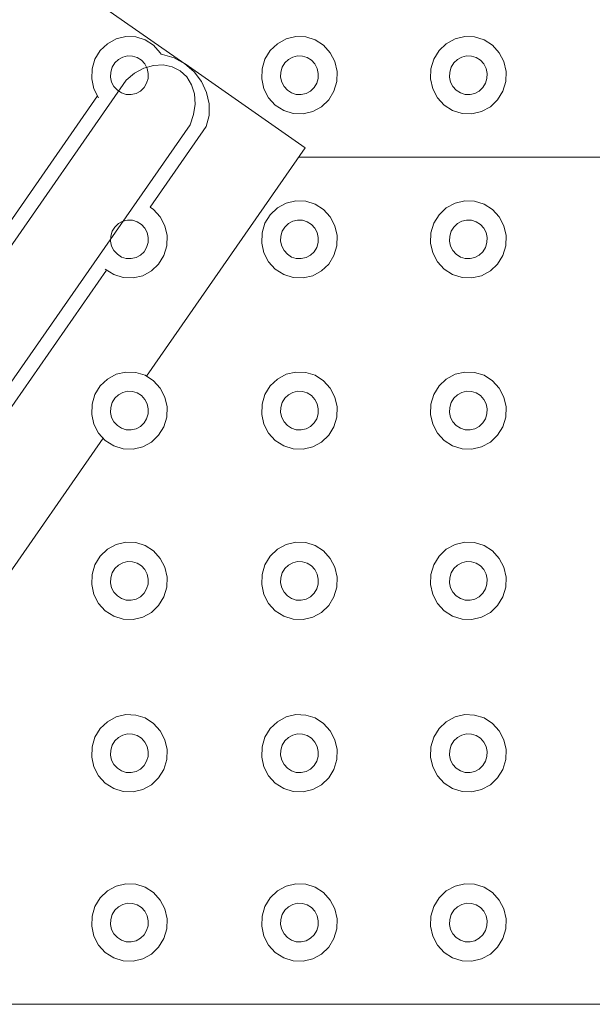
# Model space of a CAD drawing. Extents: x 5066 to 9756, y -2696 to -1109.
# Tile 159 of 208: x 9405.392 to 9405.73, y -2583.537 to -2582.956. Entities that reach past the tile are written whole.
import ezdxf

# ---------------------------------------------------------------- set-up
doc = ezdxf.new("R2010")
doc.units = 0
doc.header["$MEASUREMENT"] = 0
doc.layers.add('IFC-Elemento construtivo genérico-Contorno', color=253, linetype='CONTINUOUS', lineweight=5)

msp = doc.modelspace()

# ---------------------------------------------------------------- linework, layer by layer
at = {"layer": 'IFC-Elemento construtivo genérico-Contorno', "color": 8, "lineweight": 5}
for p, q in [((9405.37304, -2582.90128), (9405.48933, -2582.98221)), ((9405.44878, -2582.96757), (9405.45448, -2582.96622)), ((9405.45448, -2582.96622), (9405.46034, -2582.96642)), ((9405.46034, -2582.96642), (9405.46589, -2582.96817)), ((9405.54921, -2582.96757), (9405.55488, -2582.96622)), ((9405.55488, -2582.96622), (9405.56073, -2582.96642)), ((9405.56073, -2582.96642), (9405.56632, -2582.96817)), ((9405.6489, -2582.96757), (9405.6546, -2582.96622)), ((9405.6546, -2582.96622), (9405.66042, -2582.96642)), ((9405.66042, -2582.96642), (9405.66601, -2582.96817)), ((9405.43937, -2582.97445), (9405.44366, -2582.97037)), ((9405.44366, -2582.97037), (9405.44878, -2582.96757)), ((9405.46589, -2582.96817), (9405.47085, -2582.97133)), ((9405.47085, -2582.97133), (9405.47484, -2582.97571)), ((9405.53976, -2582.97445), (9405.54405, -2582.97037)), ((9405.54405, -2582.97037), (9405.54921, -2582.96757)), ((9405.56632, -2582.96817), (9405.57124, -2582.97133)), ((9405.57124, -2582.97133), (9405.57523, -2582.97571)), ((9405.63948, -2582.97445), (9405.64374, -2582.97037)), ((9405.64374, -2582.97037), (9405.6489, -2582.96757)), ((9405.66601, -2582.96817), (9405.67097, -2582.97133)), ((9405.67097, -2582.97133), (9405.67495, -2582.97571)), ((9405.43628, -2582.97952), (9405.43937, -2582.97445)), ((9405.45015, -2582.97969), (9405.45273, -2582.97828)), ((9405.45273, -2582.97828), (9405.45558, -2582.97761)), ((9405.45558, -2582.97761), (9405.45847, -2582.97772)), ((9405.45847, -2582.97772), (9405.46128, -2582.97859)), ((9405.46128, -2582.97859), (9405.46374, -2582.98017)), ((9405.47484, -2582.97571), (9405.4753, -2582.97662)), ((9405.4753, -2582.97662), (9405.47624, -2582.9767)), ((9405.47624, -2582.9767), (9405.48312, -2582.97878)), ((9405.48312, -2582.97878), (9405.48945, -2582.98227)), ((9405.53667, -2582.97952), (9405.53976, -2582.97445)), ((9405.55054, -2582.97969), (9405.55312, -2582.97828)), ((9405.55312, -2582.97828), (9405.55597, -2582.97761)), ((9405.55597, -2582.97761), (9405.5589, -2582.97772)), ((9405.5589, -2582.97772), (9405.56167, -2582.97859)), ((9405.56167, -2582.97859), (9405.56413, -2582.98017)), ((9405.57523, -2582.97571), (9405.578, -2582.98098)), ((9405.6364, -2582.97952), (9405.63948, -2582.97445)), ((9405.65027, -2582.97969), (9405.65284, -2582.97828)), ((9405.65284, -2582.97828), (9405.65566, -2582.97761)), ((9405.65566, -2582.97761), (9405.65859, -2582.97772)), ((9405.65859, -2582.97772), (9405.6614, -2582.97859)), ((9405.6614, -2582.97859), (9405.66386, -2582.98017)), ((9405.67495, -2582.97571), (9405.67769, -2582.98098)), ((9405.43456, -2582.98524), (9405.43628, -2582.97952)), ((9405.44562, -2582.98712), (9405.44648, -2582.98426)), ((9405.44648, -2582.98426), (9405.448, -2582.98173)), ((9405.448, -2582.98173), (9405.45015, -2582.97969)), ((9405.46374, -2582.98017), (9405.46573, -2582.98236)), ((9405.46511, -2582.98488), (9405.47085, -2582.98321)), ((9405.46573, -2582.98236), (9405.4671, -2582.98499)), ((9405.47085, -2582.98321), (9405.47652, -2582.9829)), ((9405.47652, -2582.9829), (9405.48183, -2582.98398)), ((9405.48183, -2582.98398), (9405.48655, -2582.98637)), ((9405.48945, -2582.98227), (9405.49491, -2582.98699)), ((9405.48952, -2582.98235), (9405.5605, -2583.03174)), ((9405.53499, -2582.98524), (9405.53667, -2582.97952)), ((9405.54601, -2582.98712), (9405.54687, -2582.98426)), ((9405.54687, -2582.98426), (9405.54839, -2582.98173)), ((9405.54839, -2582.98173), (9405.55054, -2582.97969)), ((9405.56413, -2582.98017), (9405.56613, -2582.98236)), ((9405.56613, -2582.98236), (9405.56753, -2582.98499)), ((9405.578, -2582.98098), (9405.57929, -2582.9868)), ((9405.63468, -2582.98524), (9405.6364, -2582.97952)), ((9405.64573, -2582.98712), (9405.64655, -2582.98426)), ((9405.64655, -2582.98426), (9405.64812, -2582.98173)), ((9405.64812, -2582.98173), (9405.65027, -2582.97969)), ((9405.66386, -2582.98017), (9405.66585, -2582.98236)), ((9405.66585, -2582.98236), (9405.66722, -2582.98499)), ((9405.67769, -2582.98098), (9405.67902, -2582.9868)), ((9405.43437, -2582.99121), (9405.43456, -2582.98524)), ((9405.4455, -2582.99011), (9405.44562, -2582.98712)), ((9405.4455, -2582.99011), (9405.44616, -2582.99302)), ((9405.45468, -2582.99192), (9405.45964, -2582.98783)), ((9405.45964, -2582.98783), (9405.46511, -2582.98488)), ((9405.4671, -2582.98499), (9405.46777, -2582.9879)), ((9405.46769, -2582.99089), (9405.46777, -2582.9879)), ((9405.48655, -2582.98637), (9405.49046, -2582.98998)), ((9405.49046, -2582.98998), (9405.49331, -2582.99461)), ((9405.49491, -2582.98699), (9405.49925, -2582.99271)), ((9405.5348, -2582.99121), (9405.53499, -2582.98524)), ((9405.54589, -2582.99011), (9405.54601, -2582.98712)), ((9405.54589, -2582.99011), (9405.54655, -2582.99302)), ((9405.56753, -2582.98499), (9405.56816, -2582.9879)), ((9405.56808, -2582.99089), (9405.56816, -2582.9879)), ((9405.57909, -2582.99278), (9405.57929, -2582.9868)), ((9405.63448, -2582.99121), (9405.63468, -2582.98524)), ((9405.64562, -2582.99011), (9405.64573, -2582.98712)), ((9405.64562, -2582.99011), (9405.64628, -2582.99302)), ((9405.66722, -2582.98499), (9405.66788, -2582.9879)), ((9405.66777, -2582.99089), (9405.66788, -2582.9879)), ((9405.67882, -2582.99278), (9405.67902, -2582.9868)), ((9405.20409, -2583.35196), (9405.45468, -2582.99192)), ((9405.43437, -2582.99121), (9405.4357, -2582.99703)), ((9405.44616, -2582.99302), (9405.44753, -2582.99566)), ((9405.44753, -2582.99566), (9405.44952, -2582.99784)), ((9405.46527, -2582.99629), (9405.46683, -2582.99375)), ((9405.46683, -2582.99375), (9405.46769, -2582.99089)), ((9405.49331, -2582.99461), (9405.49499, -2583.00003)), ((9405.49925, -2582.99271), (9405.50222, -2582.99912)), ((9405.5348, -2582.99121), (9405.53609, -2582.99703)), ((9405.54655, -2582.99302), (9405.54792, -2582.99566)), ((9405.54792, -2582.99566), (9405.54991, -2582.99784)), ((9405.56566, -2582.99629), (9405.56722, -2582.99375)), ((9405.56722, -2582.99375), (9405.56808, -2582.99089)), ((9405.57741, -2582.99849), (9405.57909, -2582.99278)), ((9405.63448, -2582.99121), (9405.63581, -2582.99703)), ((9405.64628, -2582.99302), (9405.64765, -2582.99566)), ((9405.64765, -2582.99566), (9405.64964, -2582.99784)), ((9405.66538, -2582.99629), (9405.66695, -2582.99375)), ((9405.66695, -2582.99375), (9405.66777, -2582.99089)), ((9405.6771, -2582.99849), (9405.67882, -2582.99278)), ((9405.37636, -2583.08959), (9405.43788, -2583.00122)), ((9405.4357, -2582.99703), (9405.43843, -2583.00231)), ((9405.44952, -2582.99784), (9405.45202, -2582.99943)), ((9405.45202, -2582.99943), (9405.4548, -2583.0003)), ((9405.4548, -2583.0003), (9405.45773, -2583.0004)), ((9405.45773, -2583.0004), (9405.46058, -2582.99973)), ((9405.46058, -2582.99973), (9405.46316, -2582.99832)), ((9405.46316, -2582.99832), (9405.46527, -2582.99629)), ((9405.49499, -2583.00003), (9405.49542, -2583.00597)), ((9405.50222, -2582.99912), (9405.50374, -2583.00593)), ((9405.53609, -2582.99703), (9405.53882, -2583.00231)), ((9405.54991, -2582.99784), (9405.55241, -2582.99943)), ((9405.55241, -2582.99943), (9405.55519, -2583.0003)), ((9405.55519, -2583.0003), (9405.55812, -2583.0004)), ((9405.55812, -2583.0004), (9405.56097, -2582.99973)), ((9405.56097, -2582.99973), (9405.56355, -2582.99832)), ((9405.56355, -2582.99832), (9405.56566, -2582.99629)), ((9405.57429, -2583.00356), (9405.57741, -2582.99849)), ((9405.63581, -2582.99703), (9405.63855, -2583.00231)), ((9405.64964, -2582.99784), (9405.6521, -2582.99943)), ((9405.6521, -2582.99943), (9405.65491, -2583.0003)), ((9405.65491, -2583.0003), (9405.65784, -2583.0004)), ((9405.65784, -2583.0004), (9405.66066, -2582.99973)), ((9405.66066, -2582.99973), (9405.66323, -2582.99832)), ((9405.66323, -2582.99832), (9405.66538, -2582.99629)), ((9405.67402, -2583.00356), (9405.6771, -2582.99849)), ((9405.49456, -2583.01213), (9405.49542, -2583.00597)), ((9405.50366, -2583.01278), (9405.50374, -2583.00593)), ((9405.53882, -2583.00231), (9405.5428, -2583.00668)), ((9405.5428, -2583.00668), (9405.54777, -2583.00985)), ((9405.56488, -2583.01045), (9405.57003, -2583.00764)), ((9405.57003, -2583.00764), (9405.57429, -2583.00356)), ((9405.63855, -2583.00231), (9405.64253, -2583.00668)), ((9405.64253, -2583.00668), (9405.64749, -2583.00985)), ((9405.6646, -2583.01045), (9405.66976, -2583.00764)), ((9405.66976, -2583.00764), (9405.67402, -2583.00356)), ((9405.49245, -2583.01821), (9405.49456, -2583.01213)), ((9405.50202, -2583.01933), (9405.50366, -2583.01278)), ((9405.54777, -2583.00985), (9405.55335, -2583.01159)), ((9405.55335, -2583.01159), (9405.55921, -2583.01179)), ((9405.55921, -2583.01179), (9405.56488, -2583.01045)), ((9405.64749, -2583.00985), (9405.65308, -2583.01159)), ((9405.65308, -2583.01159), (9405.6589, -2583.01179)), ((9405.6589, -2583.01179), (9405.6646, -2583.01045)), ((9405.24187, -2583.37826), (9405.49245, -2583.01821)), ((9405.4689, -2583.06693), (9405.50202, -2583.01933)), ((9405.46667, -2583.16657), (9405.5605, -2583.03174)), ((9405.55667, -2583.03726), (9405.80741, -2583.03726)), ((9405.54405, -2583.06721), (9405.54921, -2583.0644)), ((9405.54921, -2583.0644), (9405.55488, -2583.06306)), ((9405.55488, -2583.06306), (9405.56073, -2583.06326)), ((9405.56073, -2583.06326), (9405.56632, -2583.06501)), ((9405.56632, -2583.06501), (9405.57124, -2583.06818)), ((9405.64374, -2583.06721), (9405.6489, -2583.0644)), ((9405.6489, -2583.0644), (9405.6546, -2583.06306)), ((9405.6546, -2583.06306), (9405.66042, -2583.06326)), ((9405.66042, -2583.06326), (9405.66601, -2583.06501)), ((9405.66601, -2583.06501), (9405.67097, -2583.06818)), ((9405.4689, -2583.06693), (9405.47085, -2583.06818)), ((9405.47085, -2583.06818), (9405.47484, -2583.07254)), ((9405.53667, -2583.07636), (9405.53976, -2583.07129)), ((9405.53976, -2583.07129), (9405.54405, -2583.06721)), ((9405.57124, -2583.06818), (9405.57523, -2583.07254)), ((9405.6364, -2583.07636), (9405.63948, -2583.07129)), ((9405.63948, -2583.07129), (9405.64374, -2583.06721)), ((9405.67097, -2583.06818), (9405.67495, -2583.07254)), ((9405.448, -2583.07857), (9405.45015, -2583.07653)), ((9405.45015, -2583.07653), (9405.45273, -2583.07512)), ((9405.45273, -2583.07512), (9405.45558, -2583.07445)), ((9405.45558, -2583.07445), (9405.45847, -2583.07455)), ((9405.45847, -2583.07455), (9405.46128, -2583.07543)), ((9405.46128, -2583.07543), (9405.46374, -2583.07701)), ((9405.46374, -2583.07701), (9405.46573, -2583.07919)), ((9405.47484, -2583.07254), (9405.47757, -2583.07782)), ((9405.53499, -2583.08208), (9405.53667, -2583.07636)), ((9405.54839, -2583.07857), (9405.55054, -2583.07653)), ((9405.55054, -2583.07653), (9405.55312, -2583.07512)), ((9405.55312, -2583.07512), (9405.55597, -2583.07445)), ((9405.55597, -2583.07445), (9405.5589, -2583.07455)), ((9405.5589, -2583.07455), (9405.56167, -2583.07543)), ((9405.56167, -2583.07543), (9405.56413, -2583.07701)), ((9405.56413, -2583.07701), (9405.56613, -2583.07919)), ((9405.57523, -2583.07254), (9405.578, -2583.07782)), ((9405.63468, -2583.08208), (9405.6364, -2583.07636)), ((9405.64812, -2583.07857), (9405.65027, -2583.07653)), ((9405.65027, -2583.07653), (9405.65284, -2583.07512)), ((9405.65284, -2583.07512), (9405.65566, -2583.07445)), ((9405.65566, -2583.07445), (9405.65859, -2583.07455)), ((9405.65859, -2583.07455), (9405.6614, -2583.07543)), ((9405.6614, -2583.07543), (9405.66386, -2583.07701)), ((9405.66386, -2583.07701), (9405.66585, -2583.07919)), ((9405.67495, -2583.07254), (9405.67769, -2583.07782)), ((9405.44562, -2583.08396), (9405.44648, -2583.0811)), ((9405.44648, -2583.0811), (9405.448, -2583.07857)), ((9405.46573, -2583.07919), (9405.4671, -2583.08183)), ((9405.4671, -2583.08183), (9405.46777, -2583.08474)), ((9405.47757, -2583.07782), (9405.4789, -2583.08364)), ((9405.5348, -2583.08805), (9405.53499, -2583.08208)), ((9405.54601, -2583.08396), (9405.54687, -2583.0811)), ((9405.54687, -2583.0811), (9405.54839, -2583.07857)), ((9405.56613, -2583.07919), (9405.56753, -2583.08183)), ((9405.56753, -2583.08183), (9405.56816, -2583.08474)), ((9405.578, -2583.07782), (9405.57929, -2583.08364)), ((9405.63448, -2583.08805), (9405.63468, -2583.08208)), ((9405.64573, -2583.08396), (9405.64655, -2583.0811)), ((9405.64655, -2583.0811), (9405.64812, -2583.07857)), ((9405.66585, -2583.07919), (9405.66722, -2583.08183)), ((9405.66722, -2583.08183), (9405.66788, -2583.08474)), ((9405.67769, -2583.07782), (9405.67902, -2583.08364)), ((9405.4455, -2583.08695), (9405.44562, -2583.08396)), ((9405.4455, -2583.08695), (9405.44616, -2583.08986)), ((9405.46683, -2583.09059), (9405.46769, -2583.08773)), ((9405.46769, -2583.08773), (9405.46777, -2583.08474)), ((9405.4787, -2583.08962), (9405.4789, -2583.08364)), ((9405.5348, -2583.08805), (9405.53609, -2583.09387)), ((9405.54589, -2583.08695), (9405.54601, -2583.08396)), ((9405.54589, -2583.08695), (9405.54655, -2583.08986)), ((9405.56722, -2583.09059), (9405.56808, -2583.08773)), ((9405.56808, -2583.08773), (9405.56816, -2583.08474)), ((9405.57909, -2583.08962), (9405.57929, -2583.08364)), ((9405.63448, -2583.08805), (9405.63581, -2583.09387)), ((9405.64562, -2583.08695), (9405.64573, -2583.08396)), ((9405.64562, -2583.08695), (9405.64628, -2583.08986)), ((9405.66695, -2583.09059), (9405.66777, -2583.08773)), ((9405.66777, -2583.08773), (9405.66788, -2583.08474)), ((9405.67882, -2583.08962), (9405.67902, -2583.08364)), ((9405.44616, -2583.08986), (9405.44753, -2583.0925)), ((9405.44753, -2583.0925), (9405.44952, -2583.09468)), ((9405.44952, -2583.09468), (9405.45202, -2583.09626)), ((9405.46316, -2583.09516), (9405.46527, -2583.09312)), ((9405.46527, -2583.09312), (9405.46683, -2583.09059)), ((9405.47698, -2583.09533), (9405.4787, -2583.08962)), ((9405.53609, -2583.09387), (9405.53882, -2583.09915)), ((9405.54655, -2583.08986), (9405.54792, -2583.0925)), ((9405.54792, -2583.0925), (9405.54991, -2583.09468)), ((9405.54991, -2583.09468), (9405.55241, -2583.09626)), ((9405.56355, -2583.09516), (9405.56566, -2583.09312)), ((9405.56566, -2583.09312), (9405.56722, -2583.09059)), ((9405.57741, -2583.09533), (9405.57909, -2583.08962)), ((9405.63581, -2583.09387), (9405.63855, -2583.09915)), ((9405.64628, -2583.08986), (9405.64765, -2583.0925)), ((9405.64765, -2583.0925), (9405.64964, -2583.09468)), ((9405.64964, -2583.09468), (9405.6521, -2583.09626)), ((9405.66323, -2583.09516), (9405.66538, -2583.09312)), ((9405.66538, -2583.09312), (9405.66695, -2583.09059)), ((9405.6771, -2583.09533), (9405.67882, -2583.08962)), ((9405.45202, -2583.09626), (9405.4548, -2583.09714)), ((9405.4548, -2583.09714), (9405.45773, -2583.09724)), ((9405.45773, -2583.09724), (9405.46058, -2583.09656)), ((9405.46058, -2583.09656), (9405.46316, -2583.09516)), ((9405.46964, -2583.10448), (9405.4739, -2583.1004)), ((9405.4739, -2583.1004), (9405.47698, -2583.09533)), ((9405.53882, -2583.09915), (9405.5428, -2583.10352)), ((9405.55241, -2583.09626), (9405.55519, -2583.09714)), ((9405.55519, -2583.09714), (9405.55812, -2583.09724)), ((9405.55812, -2583.09724), (9405.56097, -2583.09656)), ((9405.56097, -2583.09656), (9405.56355, -2583.09516)), ((9405.57003, -2583.10448), (9405.57429, -2583.1004)), ((9405.57429, -2583.1004), (9405.57741, -2583.09533)), ((9405.63855, -2583.09915), (9405.64253, -2583.10352)), ((9405.6521, -2583.09626), (9405.65491, -2583.09714)), ((9405.65491, -2583.09714), (9405.65784, -2583.09724)), ((9405.65784, -2583.09724), (9405.66066, -2583.09656)), ((9405.66066, -2583.09656), (9405.66323, -2583.09516)), ((9405.66976, -2583.10448), (9405.67402, -2583.1004)), ((9405.67402, -2583.1004), (9405.6771, -2583.09533)), ((9405.24632, -2583.38673), (9405.44312, -2583.10397)), ((9405.44241, -2583.10352), (9405.44738, -2583.10668)), ((9405.46448, -2583.10729), (9405.46964, -2583.10448)), ((9405.5428, -2583.10352), (9405.54777, -2583.10668)), ((9405.56488, -2583.10729), (9405.57003, -2583.10448)), ((9405.64253, -2583.10352), (9405.64749, -2583.10668)), ((9405.6646, -2583.10729), (9405.66976, -2583.10448)), ((9405.44738, -2583.10668), (9405.45296, -2583.10842)), ((9405.45296, -2583.10842), (9405.45878, -2583.10863)), ((9405.45878, -2583.10863), (9405.46448, -2583.10729)), ((9405.54777, -2583.10668), (9405.55335, -2583.10842)), ((9405.55335, -2583.10842), (9405.55921, -2583.10863)), ((9405.55921, -2583.10863), (9405.56488, -2583.10729)), ((9405.64749, -2583.10668), (9405.65308, -2583.10842)), ((9405.65308, -2583.10842), (9405.6589, -2583.10863)), ((9405.6589, -2583.10863), (9405.6646, -2583.10729)), ((9405.44878, -2583.16548), (9405.45448, -2583.16413)), ((9405.45448, -2583.16413), (9405.46034, -2583.16434)), ((9405.46034, -2583.16434), (9405.46589, -2583.16608)), ((9405.54921, -2583.16548), (9405.55488, -2583.16413)), ((9405.55488, -2583.16413), (9405.56073, -2583.16434)), ((9405.56073, -2583.16434), (9405.56632, -2583.16608)), ((9405.6489, -2583.16548), (9405.6546, -2583.16413)), ((9405.6546, -2583.16413), (9405.66042, -2583.16434)), ((9405.66042, -2583.16434), (9405.66601, -2583.16608)), ((9405.43937, -2583.17237), (9405.44366, -2583.16829)), ((9405.44366, -2583.16829), (9405.44878, -2583.16548)), ((9405.46589, -2583.16608), (9405.47085, -2583.16925)), ((9405.47085, -2583.16925), (9405.47484, -2583.17362)), ((9405.53976, -2583.17237), (9405.54405, -2583.16829)), ((9405.54405, -2583.16829), (9405.54921, -2583.16548)), ((9405.56632, -2583.16608), (9405.57124, -2583.16925)), ((9405.57124, -2583.16925), (9405.57523, -2583.17362)), ((9405.63948, -2583.17237), (9405.64374, -2583.16829)), ((9405.64374, -2583.16829), (9405.6489, -2583.16548)), ((9405.66601, -2583.16608), (9405.67097, -2583.16925)), ((9405.67097, -2583.16925), (9405.67495, -2583.17362)), ((9405.43628, -2583.17743), (9405.43937, -2583.17237)), ((9405.45015, -2583.1776), (9405.45273, -2583.1762)), ((9405.45273, -2583.1762), (9405.45558, -2583.17552)), ((9405.45558, -2583.17552), (9405.45847, -2583.17563)), ((9405.45847, -2583.17563), (9405.46128, -2583.1765)), ((9405.47484, -2583.17362), (9405.47757, -2583.17889)), ((9405.53667, -2583.17743), (9405.53976, -2583.17237)), ((9405.55054, -2583.1776), (9405.55312, -2583.1762)), ((9405.55312, -2583.1762), (9405.55597, -2583.17552)), ((9405.55597, -2583.17552), (9405.5589, -2583.17563)), ((9405.5589, -2583.17563), (9405.56167, -2583.1765)), ((9405.57523, -2583.17362), (9405.578, -2583.17889)), ((9405.6364, -2583.17743), (9405.63948, -2583.17237)), ((9405.65027, -2583.1776), (9405.65284, -2583.1762)), ((9405.65284, -2583.1762), (9405.65566, -2583.17552)), ((9405.65566, -2583.17552), (9405.65859, -2583.17563)), ((9405.65859, -2583.17563), (9405.6614, -2583.1765)), ((9405.67495, -2583.17362), (9405.67769, -2583.17889)), ((9405.43456, -2583.18315), (9405.43628, -2583.17743)), ((9405.44562, -2583.18504), (9405.44648, -2583.18218)), ((9405.44648, -2583.18218), (9405.448, -2583.17964)), ((9405.448, -2583.17964), (9405.45015, -2583.1776)), ((9405.46128, -2583.1765), (9405.46374, -2583.17808)), ((9405.46374, -2583.17808), (9405.46573, -2583.18027)), ((9405.46573, -2583.18027), (9405.4671, -2583.18291)), ((9405.47757, -2583.17889), (9405.4789, -2583.18472)), ((9405.53499, -2583.18315), (9405.53667, -2583.17743)), ((9405.54601, -2583.18504), (9405.54687, -2583.18218)), ((9405.54687, -2583.18218), (9405.54839, -2583.17964)), ((9405.54839, -2583.17964), (9405.55054, -2583.1776)), ((9405.56167, -2583.1765), (9405.56413, -2583.17808)), ((9405.56413, -2583.17808), (9405.56613, -2583.18027)), ((9405.56613, -2583.18027), (9405.56753, -2583.18291)), ((9405.578, -2583.17889), (9405.57929, -2583.18472)), ((9405.63468, -2583.18315), (9405.6364, -2583.17743)), ((9405.64573, -2583.18504), (9405.64655, -2583.18218)), ((9405.64655, -2583.18218), (9405.64812, -2583.17964)), ((9405.64812, -2583.17964), (9405.65027, -2583.1776)), ((9405.6614, -2583.1765), (9405.66386, -2583.17808)), ((9405.66386, -2583.17808), (9405.66585, -2583.18027)), ((9405.66585, -2583.18027), (9405.66722, -2583.18291)), ((9405.67769, -2583.17889), (9405.67902, -2583.18472)), ((9405.43437, -2583.18912), (9405.43456, -2583.18315)), ((9405.4455, -2583.18802), (9405.44562, -2583.18504)), ((9405.4455, -2583.18802), (9405.44616, -2583.19093)), ((9405.4671, -2583.18291), (9405.46777, -2583.18582)), ((9405.46769, -2583.18881), (9405.46777, -2583.18582)), ((9405.4787, -2583.19069), (9405.4789, -2583.18472)), ((9405.5348, -2583.18912), (9405.53499, -2583.18315)), ((9405.54589, -2583.18802), (9405.54601, -2583.18504)), ((9405.54589, -2583.18802), (9405.54655, -2583.19093)), ((9405.56753, -2583.18291), (9405.56816, -2583.18582)), ((9405.56808, -2583.18881), (9405.56816, -2583.18582)), ((9405.57909, -2583.19069), (9405.57929, -2583.18472)), ((9405.63448, -2583.18912), (9405.63468, -2583.18315)), ((9405.64562, -2583.18802), (9405.64573, -2583.18504)), ((9405.64562, -2583.18802), (9405.64628, -2583.19093)), ((9405.66722, -2583.18291), (9405.66788, -2583.18582)), ((9405.66777, -2583.18881), (9405.66788, -2583.18582)), ((9405.67882, -2583.19069), (9405.67902, -2583.18472)), ((9405.43437, -2583.18912), (9405.4357, -2583.19495)), ((9405.44616, -2583.19093), (9405.44753, -2583.19357)), ((9405.44753, -2583.19357), (9405.44952, -2583.19575)), ((9405.46527, -2583.1942), (9405.46683, -2583.19166)), ((9405.46683, -2583.19166), (9405.46769, -2583.18881)), ((9405.47698, -2583.1964), (9405.4787, -2583.19069)), ((9405.5348, -2583.18912), (9405.53609, -2583.19495)), ((9405.54655, -2583.19093), (9405.54792, -2583.19357)), ((9405.54792, -2583.19357), (9405.54991, -2583.19575)), ((9405.56566, -2583.1942), (9405.56722, -2583.19166)), ((9405.56722, -2583.19166), (9405.56808, -2583.18881)), ((9405.57741, -2583.1964), (9405.57909, -2583.19069)), ((9405.63448, -2583.18912), (9405.63581, -2583.19495)), ((9405.64628, -2583.19093), (9405.64765, -2583.19357)), ((9405.64765, -2583.19357), (9405.64964, -2583.19575)), ((9405.66538, -2583.1942), (9405.66695, -2583.19166)), ((9405.66695, -2583.19166), (9405.66777, -2583.18881)), ((9405.6771, -2583.1964), (9405.67882, -2583.19069)), ((9405.4357, -2583.19495), (9405.43843, -2583.20022)), ((9405.44952, -2583.19575), (9405.45202, -2583.19734)), ((9405.45202, -2583.19734), (9405.4548, -2583.19821)), ((9405.4548, -2583.19821), (9405.45773, -2583.19831)), ((9405.45773, -2583.19831), (9405.46058, -2583.19764)), ((9405.46058, -2583.19764), (9405.46316, -2583.19624)), ((9405.46316, -2583.19624), (9405.46527, -2583.1942)), ((9405.4739, -2583.20148), (9405.47698, -2583.1964)), ((9405.53609, -2583.19495), (9405.53882, -2583.20022)), ((9405.54991, -2583.19575), (9405.55241, -2583.19734)), ((9405.55241, -2583.19734), (9405.55519, -2583.19821)), ((9405.55519, -2583.19821), (9405.55812, -2583.19831)), ((9405.55812, -2583.19831), (9405.56097, -2583.19764)), ((9405.56097, -2583.19764), (9405.56355, -2583.19624)), ((9405.56355, -2583.19624), (9405.56566, -2583.1942)), ((9405.57429, -2583.20148), (9405.57741, -2583.1964)), ((9405.63581, -2583.19495), (9405.63855, -2583.20022)), ((9405.64964, -2583.19575), (9405.6521, -2583.19734)), ((9405.6521, -2583.19734), (9405.65491, -2583.19821)), ((9405.65491, -2583.19821), (9405.65784, -2583.19831)), ((9405.65784, -2583.19831), (9405.66066, -2583.19764)), ((9405.66066, -2583.19764), (9405.66323, -2583.19624)), ((9405.66323, -2583.19624), (9405.66538, -2583.1942)), ((9405.67402, -2583.20148), (9405.6771, -2583.1964)), ((9405.27488, -2583.44213), (9405.44116, -2583.20321)), ((9405.43843, -2583.20022), (9405.44241, -2583.20459)), ((9405.44241, -2583.20459), (9405.44738, -2583.20776)), ((9405.46964, -2583.20555), (9405.4739, -2583.20148)), ((9405.53882, -2583.20022), (9405.5428, -2583.20459)), ((9405.5428, -2583.20459), (9405.54777, -2583.20776)), ((9405.57003, -2583.20555), (9405.57429, -2583.20148)), ((9405.63855, -2583.20022), (9405.64253, -2583.20459)), ((9405.64253, -2583.20459), (9405.64749, -2583.20776)), ((9405.66976, -2583.20555), (9405.67402, -2583.20148)), ((9405.44738, -2583.20776), (9405.45296, -2583.2095)), ((9405.45296, -2583.2095), (9405.45878, -2583.20971)), ((9405.45878, -2583.20971), (9405.46448, -2583.20836)), ((9405.46448, -2583.20836), (9405.46964, -2583.20555)), ((9405.54777, -2583.20776), (9405.55335, -2583.2095)), ((9405.55335, -2583.2095), (9405.55921, -2583.20971)), ((9405.55921, -2583.20971), (9405.56488, -2583.20836)), ((9405.56488, -2583.20836), (9405.57003, -2583.20555)), ((9405.64749, -2583.20776), (9405.65308, -2583.2095)), ((9405.65308, -2583.2095), (9405.6589, -2583.20971)), ((9405.6589, -2583.20971), (9405.6646, -2583.20836)), ((9405.6646, -2583.20836), (9405.66976, -2583.20555)), ((9405.43937, -2583.27284), (9405.44366, -2583.26876)), ((9405.44366, -2583.26876), (9405.44878, -2583.26595)), ((9405.44878, -2583.26595), (9405.45448, -2583.26461)), ((9405.45448, -2583.26461), (9405.46034, -2583.26482)), ((9405.46034, -2583.26482), (9405.46589, -2583.26656)), ((9405.46589, -2583.26656), (9405.47085, -2583.26972)), ((9405.53976, -2583.27284), (9405.54405, -2583.26876)), ((9405.54405, -2583.26876), (9405.54921, -2583.26595)), ((9405.54921, -2583.26595), (9405.55488, -2583.26461)), ((9405.55488, -2583.26461), (9405.56073, -2583.26482)), ((9405.56073, -2583.26482), (9405.56632, -2583.26656)), ((9405.56632, -2583.26656), (9405.57124, -2583.26972)), ((9405.63948, -2583.27284), (9405.64374, -2583.26876)), ((9405.64374, -2583.26876), (9405.6489, -2583.26595)), ((9405.6489, -2583.26595), (9405.6546, -2583.26461)), ((9405.6546, -2583.26461), (9405.66042, -2583.26482)), ((9405.66042, -2583.26482), (9405.66601, -2583.26656)), ((9405.66601, -2583.26656), (9405.67097, -2583.26972)), ((9405.43628, -2583.27791), (9405.43937, -2583.27284)), ((9405.47085, -2583.26972), (9405.47484, -2583.27409)), ((9405.47484, -2583.27409), (9405.47757, -2583.27937)), ((9405.53667, -2583.27791), (9405.53976, -2583.27284)), ((9405.57124, -2583.26972), (9405.57523, -2583.27409)), ((9405.57523, -2583.27409), (9405.578, -2583.27937)), ((9405.6364, -2583.27791), (9405.63948, -2583.27284)), ((9405.67097, -2583.26972), (9405.67495, -2583.27409)), ((9405.67495, -2583.27409), (9405.67769, -2583.27937)), ((9405.43456, -2583.28362), (9405.43628, -2583.27791)), ((9405.44648, -2583.28265), (9405.448, -2583.28012)), ((9405.448, -2583.28012), (9405.45015, -2583.27808)), ((9405.45015, -2583.27808), (9405.45273, -2583.27668)), ((9405.45273, -2583.27668), (9405.45558, -2583.276)), ((9405.45558, -2583.276), (9405.45847, -2583.27611)), ((9405.45847, -2583.27611), (9405.46128, -2583.27698)), ((9405.46128, -2583.27698), (9405.46374, -2583.27856)), ((9405.46374, -2583.27856), (9405.46573, -2583.28074)), ((9405.46573, -2583.28074), (9405.4671, -2583.28339)), ((9405.47757, -2583.27937), (9405.4789, -2583.28519)), ((9405.53499, -2583.28362), (9405.53667, -2583.27791)), ((9405.54687, -2583.28265), (9405.54839, -2583.28012)), ((9405.54839, -2583.28012), (9405.55054, -2583.27808)), ((9405.55054, -2583.27808), (9405.55312, -2583.27668)), ((9405.55312, -2583.27668), (9405.55597, -2583.276)), ((9405.55597, -2583.276), (9405.5589, -2583.27611)), ((9405.5589, -2583.27611), (9405.56167, -2583.27698)), ((9405.56167, -2583.27698), (9405.56413, -2583.27856)), ((9405.56413, -2583.27856), (9405.56613, -2583.28074)), ((9405.56613, -2583.28074), (9405.56753, -2583.28339)), ((9405.578, -2583.27937), (9405.57929, -2583.28519)), ((9405.63468, -2583.28362), (9405.6364, -2583.27791)), ((9405.64655, -2583.28265), (9405.64812, -2583.28012)), ((9405.64812, -2583.28012), (9405.65027, -2583.27808)), ((9405.65027, -2583.27808), (9405.65284, -2583.27668)), ((9405.65284, -2583.27668), (9405.65566, -2583.276)), ((9405.65566, -2583.276), (9405.65859, -2583.27611)), ((9405.65859, -2583.27611), (9405.6614, -2583.27698)), ((9405.6614, -2583.27698), (9405.66386, -2583.27856)), ((9405.66386, -2583.27856), (9405.66585, -2583.28074)), ((9405.66585, -2583.28074), (9405.66722, -2583.28339)), ((9405.67769, -2583.27937), (9405.67902, -2583.28519)), ((9405.43437, -2583.2896), (9405.43456, -2583.28362)), ((9405.4455, -2583.2885), (9405.44562, -2583.28551)), ((9405.44562, -2583.28551), (9405.44648, -2583.28265)), ((9405.4671, -2583.28339), (9405.46777, -2583.2863)), ((9405.46769, -2583.28928), (9405.46777, -2583.2863)), ((9405.4787, -2583.29116), (9405.4789, -2583.28519)), ((9405.5348, -2583.2896), (9405.53499, -2583.28362)), ((9405.54589, -2583.2885), (9405.54601, -2583.28551)), ((9405.54601, -2583.28551), (9405.54687, -2583.28265)), ((9405.56753, -2583.28339), (9405.56816, -2583.2863)), ((9405.56808, -2583.28928), (9405.56816, -2583.2863)), ((9405.57909, -2583.29116), (9405.57929, -2583.28519)), ((9405.63448, -2583.2896), (9405.63468, -2583.28362)), ((9405.64562, -2583.2885), (9405.64573, -2583.28551)), ((9405.64573, -2583.28551), (9405.64655, -2583.28265)), ((9405.66722, -2583.28339), (9405.66788, -2583.2863)), ((9405.66777, -2583.28928), (9405.66788, -2583.2863)), ((9405.67882, -2583.29116), (9405.67902, -2583.28519)), ((9405.43437, -2583.2896), (9405.4357, -2583.29542)), ((9405.4455, -2583.2885), (9405.44616, -2583.29141)), ((9405.44616, -2583.29141), (9405.44753, -2583.29405)), ((9405.46527, -2583.29467), (9405.46683, -2583.29214)), ((9405.46683, -2583.29214), (9405.46769, -2583.28928)), ((9405.47698, -2583.29688), (9405.4787, -2583.29116)), ((9405.5348, -2583.2896), (9405.53609, -2583.29542)), ((9405.54589, -2583.2885), (9405.54655, -2583.29141)), ((9405.54655, -2583.29141), (9405.54792, -2583.29405)), ((9405.56566, -2583.29467), (9405.56722, -2583.29214)), ((9405.56722, -2583.29214), (9405.56808, -2583.28928)), ((9405.57741, -2583.29688), (9405.57909, -2583.29116)), ((9405.63448, -2583.2896), (9405.63581, -2583.29542)), ((9405.64562, -2583.2885), (9405.64628, -2583.29141)), ((9405.64628, -2583.29141), (9405.64765, -2583.29405)), ((9405.66538, -2583.29467), (9405.66695, -2583.29214)), ((9405.66695, -2583.29214), (9405.66777, -2583.28928)), ((9405.6771, -2583.29688), (9405.67882, -2583.29116)), ((9405.4357, -2583.29542), (9405.43843, -2583.3007)), ((9405.44753, -2583.29405), (9405.44952, -2583.29623)), ((9405.44952, -2583.29623), (9405.45202, -2583.29781)), ((9405.45202, -2583.29781), (9405.4548, -2583.29869)), ((9405.45773, -2583.29879), (9405.46058, -2583.29812)), ((9405.46058, -2583.29812), (9405.46316, -2583.29671)), ((9405.46316, -2583.29671), (9405.46527, -2583.29467)), ((9405.4739, -2583.30195), (9405.47698, -2583.29688)), ((9405.53609, -2583.29542), (9405.53882, -2583.3007)), ((9405.54792, -2583.29405), (9405.54991, -2583.29623)), ((9405.54991, -2583.29623), (9405.55241, -2583.29781)), ((9405.55241, -2583.29781), (9405.55519, -2583.29869)), ((9405.55812, -2583.29879), (9405.56097, -2583.29812)), ((9405.56097, -2583.29812), (9405.56355, -2583.29671)), ((9405.56355, -2583.29671), (9405.56566, -2583.29467)), ((9405.57429, -2583.30195), (9405.57741, -2583.29688)), ((9405.63581, -2583.29542), (9405.63855, -2583.3007)), ((9405.64765, -2583.29405), (9405.64964, -2583.29623)), ((9405.64964, -2583.29623), (9405.6521, -2583.29781)), ((9405.6521, -2583.29781), (9405.65491, -2583.29869)), ((9405.65784, -2583.29879), (9405.66066, -2583.29812)), ((9405.66066, -2583.29812), (9405.66323, -2583.29671)), ((9405.66323, -2583.29671), (9405.66538, -2583.29467)), ((9405.67402, -2583.30195), (9405.6771, -2583.29688)), ((9405.43843, -2583.3007), (9405.44241, -2583.30507)), ((9405.4548, -2583.29869), (9405.45773, -2583.29879)), ((9405.46964, -2583.30603), (9405.4739, -2583.30195)), ((9405.53882, -2583.3007), (9405.5428, -2583.30507)), ((9405.55519, -2583.29869), (9405.55812, -2583.29879)), ((9405.57003, -2583.30603), (9405.57429, -2583.30195)), ((9405.63855, -2583.3007), (9405.64253, -2583.30507)), ((9405.65491, -2583.29869), (9405.65784, -2583.29879)), ((9405.66976, -2583.30603), (9405.67402, -2583.30195)), ((9405.44241, -2583.30507), (9405.44738, -2583.30823)), ((9405.44738, -2583.30823), (9405.45296, -2583.30998)), ((9405.45296, -2583.30998), (9405.45878, -2583.31018)), ((9405.45878, -2583.31018), (9405.46448, -2583.30884)), ((9405.46448, -2583.30884), (9405.46964, -2583.30603)), ((9405.5428, -2583.30507), (9405.54777, -2583.30823)), ((9405.54777, -2583.30823), (9405.55335, -2583.30998)), ((9405.55335, -2583.30998), (9405.55921, -2583.31018)), ((9405.55921, -2583.31018), (9405.56488, -2583.30884)), ((9405.56488, -2583.30884), (9405.57003, -2583.30603)), ((9405.64253, -2583.30507), (9405.64749, -2583.30823)), ((9405.64749, -2583.30823), (9405.65308, -2583.30998)), ((9405.65308, -2583.30998), (9405.6589, -2583.31018)), ((9405.6589, -2583.31018), (9405.6646, -2583.30884)), ((9405.6646, -2583.30884), (9405.66976, -2583.30603)), ((9405.44366, -2583.37049), (9405.44878, -2583.36768)), ((9405.44878, -2583.36768), (9405.45448, -2583.36633)), ((9405.45448, -2583.36633), (9405.46034, -2583.36654)), ((9405.46034, -2583.36654), (9405.46589, -2583.36829)), ((9405.54405, -2583.37049), (9405.54921, -2583.36768)), ((9405.54921, -2583.36768), (9405.55488, -2583.36633)), ((9405.55488, -2583.36633), (9405.56073, -2583.36654)), ((9405.56073, -2583.36654), (9405.56632, -2583.36829)), ((9405.64374, -2583.37049), (9405.6489, -2583.36768)), ((9405.6489, -2583.36768), (9405.6546, -2583.36633)), ((9405.6546, -2583.36633), (9405.66042, -2583.36654)), ((9405.66042, -2583.36654), (9405.66601, -2583.36829)), ((9405.43937, -2583.37457), (9405.44366, -2583.37049)), ((9405.46589, -2583.36829), (9405.47085, -2583.37145)), ((9405.47085, -2583.37145), (9405.47484, -2583.37582)), ((9405.53976, -2583.37457), (9405.54405, -2583.37049)), ((9405.56632, -2583.36829), (9405.57124, -2583.37145)), ((9405.57124, -2583.37145), (9405.57523, -2583.37582)), ((9405.63948, -2583.37457), (9405.64374, -2583.37049)), ((9405.66601, -2583.36829), (9405.67097, -2583.37145)), ((9405.67097, -2583.37145), (9405.67495, -2583.37582)), ((9405.43456, -2583.38535), (9405.43628, -2583.37964)), ((9405.43628, -2583.37964), (9405.43937, -2583.37457)), ((9405.45015, -2583.37981), (9405.45273, -2583.3784)), ((9405.45273, -2583.3784), (9405.45558, -2583.37773)), ((9405.45558, -2583.37773), (9405.45847, -2583.37783)), ((9405.45847, -2583.37783), (9405.46128, -2583.3787)), ((9405.46128, -2583.3787), (9405.46374, -2583.38029)), ((9405.47484, -2583.37582), (9405.47757, -2583.3811)), ((9405.53499, -2583.38535), (9405.53667, -2583.37964)), ((9405.53667, -2583.37964), (9405.53976, -2583.37457)), ((9405.55054, -2583.37981), (9405.55312, -2583.3784)), ((9405.55312, -2583.3784), (9405.55597, -2583.37773)), ((9405.55597, -2583.37773), (9405.5589, -2583.37783)), ((9405.5589, -2583.37783), (9405.56167, -2583.3787)), ((9405.56167, -2583.3787), (9405.56413, -2583.38029)), ((9405.57523, -2583.37582), (9405.578, -2583.3811)), ((9405.63468, -2583.38535), (9405.6364, -2583.37964)), ((9405.6364, -2583.37964), (9405.63948, -2583.37457)), ((9405.65027, -2583.37981), (9405.65284, -2583.3784)), ((9405.65284, -2583.3784), (9405.65566, -2583.37773)), ((9405.65566, -2583.37773), (9405.65859, -2583.37783)), ((9405.65859, -2583.37783), (9405.6614, -2583.3787)), ((9405.6614, -2583.3787), (9405.66386, -2583.38029)), ((9405.67495, -2583.37582), (9405.67769, -2583.3811)), ((9405.43437, -2583.39133), (9405.43456, -2583.38535)), ((9405.44562, -2583.38724), (9405.44648, -2583.38438)), ((9405.44648, -2583.38438), (9405.448, -2583.38184)), ((9405.448, -2583.38184), (9405.45015, -2583.37981)), ((9405.46374, -2583.38029), (9405.46573, -2583.38247)), ((9405.46573, -2583.38247), (9405.4671, -2583.38511)), ((9405.4671, -2583.38511), (9405.46777, -2583.38802)), ((9405.47757, -2583.3811), (9405.4789, -2583.38692)), ((9405.5348, -2583.39133), (9405.53499, -2583.38535)), ((9405.54601, -2583.38724), (9405.54687, -2583.38438)), ((9405.54687, -2583.38438), (9405.54839, -2583.38184)), ((9405.54839, -2583.38184), (9405.55054, -2583.37981)), ((9405.56413, -2583.38029), (9405.56613, -2583.38247)), ((9405.56613, -2583.38247), (9405.56753, -2583.38511)), ((9405.56753, -2583.38511), (9405.56816, -2583.38802)), ((9405.578, -2583.3811), (9405.57929, -2583.38692)), ((9405.63448, -2583.39133), (9405.63468, -2583.38535)), ((9405.64573, -2583.38724), (9405.64655, -2583.38438)), ((9405.64655, -2583.38438), (9405.64812, -2583.38184)), ((9405.64812, -2583.38184), (9405.65027, -2583.37981)), ((9405.66386, -2583.38029), (9405.66585, -2583.38247)), ((9405.66585, -2583.38247), (9405.66722, -2583.38511)), ((9405.66722, -2583.38511), (9405.66788, -2583.38802)), ((9405.67769, -2583.3811), (9405.67902, -2583.38692)), ((9405.43437, -2583.39133), (9405.4357, -2583.39715)), ((9405.4455, -2583.39023), (9405.44562, -2583.38724)), ((9405.4455, -2583.39023), (9405.44616, -2583.39314)), ((9405.46683, -2583.39386), (9405.46769, -2583.39101)), ((9405.46769, -2583.39101), (9405.46777, -2583.38802)), ((9405.4787, -2583.39289), (9405.4789, -2583.38692)), ((9405.5348, -2583.39133), (9405.53609, -2583.39715)), ((9405.54589, -2583.39023), (9405.54601, -2583.38724)), ((9405.54589, -2583.39023), (9405.54655, -2583.39314)), ((9405.56722, -2583.39386), (9405.56808, -2583.39101)), ((9405.56808, -2583.39101), (9405.56816, -2583.38802)), ((9405.57909, -2583.39289), (9405.57929, -2583.38692)), ((9405.63448, -2583.39133), (9405.63581, -2583.39715)), ((9405.64562, -2583.39023), (9405.64573, -2583.38724)), ((9405.64562, -2583.39023), (9405.64628, -2583.39314)), ((9405.66695, -2583.39386), (9405.66777, -2583.39101)), ((9405.66777, -2583.39101), (9405.66788, -2583.38802)), ((9405.67882, -2583.39289), (9405.67902, -2583.38692)), ((9405.4357, -2583.39715), (9405.43843, -2583.40242)), ((9405.44616, -2583.39314), (9405.44753, -2583.39577)), ((9405.44753, -2583.39577), (9405.44952, -2583.39796)), ((9405.46316, -2583.39844), (9405.46527, -2583.3964)), ((9405.46527, -2583.3964), (9405.46683, -2583.39386)), ((9405.47698, -2583.39861), (9405.4787, -2583.39289)), ((9405.53609, -2583.39715), (9405.53882, -2583.40242)), ((9405.54655, -2583.39314), (9405.54792, -2583.39577)), ((9405.54792, -2583.39577), (9405.54991, -2583.39796)), ((9405.56355, -2583.39844), (9405.56566, -2583.3964)), ((9405.56566, -2583.3964), (9405.56722, -2583.39386)), ((9405.57741, -2583.39861), (9405.57909, -2583.39289)), ((9405.63581, -2583.39715), (9405.63855, -2583.40242)), ((9405.64628, -2583.39314), (9405.64765, -2583.39577)), ((9405.64765, -2583.39577), (9405.64964, -2583.39796)), ((9405.66323, -2583.39844), (9405.66538, -2583.3964)), ((9405.66538, -2583.3964), (9405.66695, -2583.39386)), ((9405.6771, -2583.39861), (9405.67882, -2583.39289)), ((9405.43843, -2583.40242), (9405.44241, -2583.40679)), ((9405.44952, -2583.39796), (9405.45202, -2583.39954)), ((9405.45202, -2583.39954), (9405.4548, -2583.40041)), ((9405.4548, -2583.40041), (9405.45773, -2583.40051)), ((9405.45773, -2583.40051), (9405.46058, -2583.39985)), ((9405.46058, -2583.39985), (9405.46316, -2583.39844)), ((9405.4739, -2583.40368), (9405.47698, -2583.39861)), ((9405.53882, -2583.40242), (9405.5428, -2583.40679)), ((9405.54991, -2583.39796), (9405.55241, -2583.39954)), ((9405.55241, -2583.39954), (9405.55519, -2583.40041)), ((9405.55519, -2583.40041), (9405.55812, -2583.40051)), ((9405.55812, -2583.40051), (9405.56097, -2583.39985)), ((9405.56097, -2583.39985), (9405.56355, -2583.39844)), ((9405.57429, -2583.40368), (9405.57741, -2583.39861)), ((9405.63855, -2583.40242), (9405.64253, -2583.40679)), ((9405.64964, -2583.39796), (9405.6521, -2583.39954)), ((9405.6521, -2583.39954), (9405.65491, -2583.40041)), ((9405.65491, -2583.40041), (9405.65784, -2583.40051)), ((9405.65784, -2583.40051), (9405.66066, -2583.39985)), ((9405.66066, -2583.39985), (9405.66323, -2583.39844)), ((9405.67402, -2583.40368), (9405.6771, -2583.39861)), ((9405.44241, -2583.40679), (9405.44738, -2583.40996)), ((9405.46448, -2583.41056), (9405.46964, -2583.40776)), ((9405.46964, -2583.40776), (9405.4739, -2583.40368)), ((9405.5428, -2583.40679), (9405.54777, -2583.40996)), ((9405.56488, -2583.41056), (9405.57003, -2583.40776)), ((9405.57003, -2583.40776), (9405.57429, -2583.40368)), ((9405.64253, -2583.40679), (9405.64749, -2583.40996)), ((9405.6646, -2583.41056), (9405.66976, -2583.40776)), ((9405.66976, -2583.40776), (9405.67402, -2583.40368)), ((9405.44738, -2583.40996), (9405.45296, -2583.41171)), ((9405.45296, -2583.41171), (9405.45878, -2583.41191)), ((9405.45878, -2583.41191), (9405.46448, -2583.41056)), ((9405.54777, -2583.40996), (9405.55335, -2583.41171)), ((9405.55335, -2583.41171), (9405.55921, -2583.41191)), ((9405.55921, -2583.41191), (9405.56488, -2583.41056)), ((9405.64749, -2583.40996), (9405.65308, -2583.41171)), ((9405.65308, -2583.41171), (9405.6589, -2583.41191)), ((9405.6589, -2583.41191), (9405.6646, -2583.41056)), ((9405.44878, -2583.46757), (9405.45448, -2583.46622)), ((9405.45448, -2583.46622), (9405.46034, -2583.46643)), ((9405.46034, -2583.46643), (9405.46589, -2583.46817)), ((9405.54921, -2583.46757), (9405.55488, -2583.46622)), ((9405.55488, -2583.46622), (9405.56073, -2583.46643)), ((9405.56073, -2583.46643), (9405.56632, -2583.46817)), ((9405.6489, -2583.46757), (9405.6546, -2583.46622)), ((9405.6546, -2583.46622), (9405.66042, -2583.46643)), ((9405.66042, -2583.46643), (9405.66601, -2583.46817)), ((9405.43937, -2583.47445), (9405.44366, -2583.47037)), ((9405.44366, -2583.47037), (9405.44878, -2583.46757)), ((9405.46589, -2583.46817), (9405.47085, -2583.47133)), ((9405.47085, -2583.47133), (9405.47484, -2583.47571)), ((9405.53976, -2583.47445), (9405.54405, -2583.47037)), ((9405.54405, -2583.47037), (9405.54921, -2583.46757)), ((9405.56632, -2583.46817), (9405.57124, -2583.47133)), ((9405.57124, -2583.47133), (9405.57523, -2583.47571)), ((9405.63948, -2583.47445), (9405.64374, -2583.47037)), ((9405.64374, -2583.47037), (9405.6489, -2583.46757)), ((9405.66601, -2583.46817), (9405.67097, -2583.47133)), ((9405.67097, -2583.47133), (9405.67495, -2583.47571)), ((9405.43628, -2583.47952), (9405.43937, -2583.47445)), ((9405.45015, -2583.47969), (9405.45273, -2583.47829)), ((9405.45273, -2583.47829), (9405.45558, -2583.47761)), ((9405.45558, -2583.47761), (9405.45847, -2583.47772)), ((9405.45847, -2583.47772), (9405.46128, -2583.47859)), ((9405.47484, -2583.47571), (9405.47757, -2583.48098)), ((9405.53667, -2583.47952), (9405.53976, -2583.47445)), ((9405.55054, -2583.47969), (9405.55312, -2583.47829)), ((9405.55312, -2583.47829), (9405.55597, -2583.47761)), ((9405.55597, -2583.47761), (9405.5589, -2583.47772)), ((9405.5589, -2583.47772), (9405.56167, -2583.47859)), ((9405.57523, -2583.47571), (9405.578, -2583.48098)), ((9405.6364, -2583.47952), (9405.63948, -2583.47445)), ((9405.65027, -2583.47969), (9405.65284, -2583.47829)), ((9405.65284, -2583.47829), (9405.65566, -2583.47761)), ((9405.65566, -2583.47761), (9405.65859, -2583.47772)), ((9405.65859, -2583.47772), (9405.6614, -2583.47859)), ((9405.67495, -2583.47571), (9405.67769, -2583.48098)), ((9405.43456, -2583.48524), (9405.43628, -2583.47952)), ((9405.44562, -2583.48712), (9405.44648, -2583.48426)), ((9405.44648, -2583.48426), (9405.448, -2583.48173)), ((9405.448, -2583.48173), (9405.45015, -2583.47969)), ((9405.46128, -2583.47859), (9405.46374, -2583.48017)), ((9405.46374, -2583.48017), (9405.46573, -2583.48236)), ((9405.46573, -2583.48236), (9405.4671, -2583.485)), ((9405.47757, -2583.48098), (9405.4789, -2583.4868)), ((9405.53499, -2583.48524), (9405.53667, -2583.47952)), ((9405.54601, -2583.48712), (9405.54687, -2583.48426)), ((9405.54687, -2583.48426), (9405.54839, -2583.48173)), ((9405.54839, -2583.48173), (9405.55054, -2583.47969)), ((9405.56167, -2583.47859), (9405.56413, -2583.48017)), ((9405.56413, -2583.48017), (9405.56613, -2583.48236)), ((9405.56613, -2583.48236), (9405.56753, -2583.485)), ((9405.578, -2583.48098), (9405.57929, -2583.4868)), ((9405.63468, -2583.48524), (9405.6364, -2583.47952)), ((9405.64573, -2583.48712), (9405.64655, -2583.48426)), ((9405.64655, -2583.48426), (9405.64812, -2583.48173)), ((9405.64812, -2583.48173), (9405.65027, -2583.47969)), ((9405.6614, -2583.47859), (9405.66386, -2583.48017)), ((9405.66386, -2583.48017), (9405.66585, -2583.48236)), ((9405.66585, -2583.48236), (9405.66722, -2583.485)), ((9405.67769, -2583.48098), (9405.67902, -2583.4868)), ((9405.43437, -2583.49121), (9405.43456, -2583.48524)), ((9405.4455, -2583.49011), (9405.44562, -2583.48712)), ((9405.4455, -2583.49011), (9405.44616, -2583.49302)), ((9405.4671, -2583.485), (9405.46777, -2583.48791)), ((9405.46769, -2583.49089), (9405.46777, -2583.48791)), ((9405.4787, -2583.49278), (9405.4789, -2583.4868)), ((9405.5348, -2583.49121), (9405.53499, -2583.48524)), ((9405.54589, -2583.49011), (9405.54601, -2583.48712)), ((9405.54589, -2583.49011), (9405.54655, -2583.49302)), ((9405.56753, -2583.485), (9405.56816, -2583.48791)), ((9405.56808, -2583.49089), (9405.56816, -2583.48791)), ((9405.57909, -2583.49278), (9405.57929, -2583.4868)), ((9405.63448, -2583.49121), (9405.63468, -2583.48524)), ((9405.64562, -2583.49011), (9405.64573, -2583.48712)), ((9405.64562, -2583.49011), (9405.64628, -2583.49302)), ((9405.66722, -2583.485), (9405.66788, -2583.48791)), ((9405.66777, -2583.49089), (9405.66788, -2583.48791)), ((9405.67882, -2583.49278), (9405.67902, -2583.4868)), ((9405.43437, -2583.49121), (9405.4357, -2583.49703)), ((9405.44616, -2583.49302), (9405.44753, -2583.49566)), ((9405.44753, -2583.49566), (9405.44952, -2583.49784)), ((9405.46527, -2583.49629), (9405.46683, -2583.49375)), ((9405.46683, -2583.49375), (9405.46769, -2583.49089)), ((9405.47698, -2583.49849), (9405.4787, -2583.49278)), ((9405.5348, -2583.49121), (9405.53609, -2583.49703)), ((9405.54655, -2583.49302), (9405.54792, -2583.49566)), ((9405.54792, -2583.49566), (9405.54991, -2583.49784)), ((9405.56566, -2583.49629), (9405.56722, -2583.49375)), ((9405.56722, -2583.49375), (9405.56808, -2583.49089)), ((9405.57741, -2583.49849), (9405.57909, -2583.49278)), ((9405.63448, -2583.49121), (9405.63581, -2583.49703)), ((9405.64628, -2583.49302), (9405.64765, -2583.49566)), ((9405.64765, -2583.49566), (9405.64964, -2583.49784)), ((9405.66538, -2583.49629), (9405.66695, -2583.49375)), ((9405.66695, -2583.49375), (9405.66777, -2583.49089)), ((9405.6771, -2583.49849), (9405.67882, -2583.49278)), ((9405.4357, -2583.49703), (9405.43843, -2583.50231)), ((9405.44952, -2583.49784), (9405.45202, -2583.49943)), ((9405.45202, -2583.49943), (9405.4548, -2583.5003)), ((9405.4548, -2583.5003), (9405.45773, -2583.5004)), ((9405.45773, -2583.5004), (9405.46058, -2583.49973)), ((9405.46058, -2583.49973), (9405.46316, -2583.49832)), ((9405.46316, -2583.49832), (9405.46527, -2583.49629)), ((9405.4739, -2583.50356), (9405.47698, -2583.49849)), ((9405.53609, -2583.49703), (9405.53882, -2583.50231)), ((9405.54991, -2583.49784), (9405.55241, -2583.49943)), ((9405.55241, -2583.49943), (9405.55519, -2583.5003)), ((9405.55519, -2583.5003), (9405.55812, -2583.5004)), ((9405.55812, -2583.5004), (9405.56097, -2583.49973)), ((9405.56097, -2583.49973), (9405.56355, -2583.49832)), ((9405.56355, -2583.49832), (9405.56566, -2583.49629)), ((9405.57429, -2583.50356), (9405.57741, -2583.49849)), ((9405.63581, -2583.49703), (9405.63855, -2583.50231)), ((9405.64964, -2583.49784), (9405.6521, -2583.49943)), ((9405.6521, -2583.49943), (9405.65491, -2583.5003)), ((9405.65491, -2583.5003), (9405.65784, -2583.5004)), ((9405.65784, -2583.5004), (9405.66066, -2583.49973)), ((9405.66066, -2583.49973), (9405.66323, -2583.49832)), ((9405.66323, -2583.49832), (9405.66538, -2583.49629)), ((9405.67402, -2583.50356), (9405.6771, -2583.49849)), ((9405.43843, -2583.50231), (9405.44241, -2583.50668)), ((9405.44241, -2583.50668), (9405.44738, -2583.50985)), ((9405.46964, -2583.50764), (9405.4739, -2583.50356)), ((9405.53882, -2583.50231), (9405.5428, -2583.50668)), ((9405.5428, -2583.50668), (9405.54777, -2583.50985)), ((9405.57003, -2583.50764), (9405.57429, -2583.50356)), ((9405.63855, -2583.50231), (9405.64253, -2583.50668)), ((9405.64253, -2583.50668), (9405.64749, -2583.50985)), ((9405.66976, -2583.50764), (9405.67402, -2583.50356)), ((9405.44738, -2583.50985), (9405.45296, -2583.51159)), ((9405.45296, -2583.51159), (9405.45878, -2583.51179)), ((9405.45878, -2583.51179), (9405.46448, -2583.51045)), ((9405.46448, -2583.51045), (9405.46964, -2583.50764)), ((9405.54777, -2583.50985), (9405.55335, -2583.51159)), ((9405.55335, -2583.51159), (9405.55921, -2583.51179)), ((9405.55921, -2583.51179), (9405.56488, -2583.51045)), ((9405.56488, -2583.51045), (9405.57003, -2583.50764)), ((9405.64749, -2583.50985), (9405.65308, -2583.51159)), ((9405.65308, -2583.51159), (9405.6589, -2583.51179)), ((9405.6589, -2583.51179), (9405.6646, -2583.51045)), ((9405.6646, -2583.51045), (9405.66976, -2583.50764)), ((9405.30741, -2583.53726), (9405.80741, -2583.53726))]:
    msp.add_line(p, q, dxfattribs=at)

doc.saveas('drawing.dxf')
